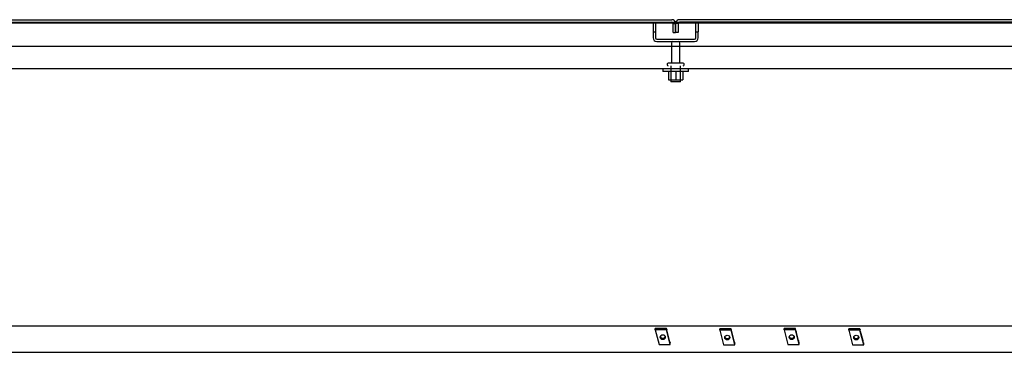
# Model space of a CAD drawing. Header units: inches. Extents: x 2 to 538, y -2 to 358.
# Tile 12 of 20: x 111 to 149, y 309 to 321. Entities that reach past the tile are written whole.
import ezdxf
from ezdxf.lldxf.tags import DXFTag

# ---------------------------------------------------------------- set-up
doc = ezdxf.new("R2010")
doc.units = ezdxf.units.IN
doc.header["$MEASUREMENT"] = 0
for name, color, linetype in [('COM43135', 7, 'Continuous'), ('COM70830-5', 7, 'Continuous'), ('COM71044-2', 7, 'Continuous'), ('COM71045-2', 7, 'Continuous'), ('COM71046-2', 7, 'Continuous'), ('COM71047-2', 7, 'Continuous'), ('Default', 7, 'Continuous'), ('NTS166105', 7, 'Continuous'), ('NTS16697', 7, 'Continuous'), ('STD26089', 7, 'Continuous'), ('WAF25059', 7, 'Continuous')]:
    doc.layers.add(name, color=color, linetype=linetype)
tags = doc.linetypes.add('HIDDEN2', pattern=[0.1875, 0.125, -0.0625]).pattern_tags.tags
tags[6:7] = [DXFTag(74, 4), DXFTag(75, 0), DXFTag(340, '0'), DXFTag(46, 0.0), DXFTag(50, 0.0), DXFTag(44, 0.0), DXFTag(45, 0.0)]
tags[4:5] = [DXFTag(74, 4), DXFTag(75, 0), DXFTag(340, '0'), DXFTag(46, 0.0), DXFTag(50, 0.0), DXFTag(44, 0.0), DXFTag(45, 0.0)]

# ---------------------------------------------------------------- blocks, each defined once
blk = doc.blocks.new('SE')
at = {"layer": 'COM43135', "color": 7, "linetype": 'HIDDEN2'}
for p, q in [((169.783, 320.389), (102.033, 320.389)), ((169.723, 319.514), (102.093, 319.514))]:
    blk.add_line(p, q, dxfattribs=at)
at = {"layer": 'COM70830-5', "color": 7, "linetype": 'HIDDEN2'}
for p, q in [((169.408, 309.557), (102.408, 309.557)), ((102.408, 308.539), (169.408, 308.539))]:
    blk.add_line(p, q, dxfattribs=at)
at = {"layer": 'COM71044-2', "color": 7, "linetype": 'Continuous'}
for p, q in [((98.441, 321.421), (135.765, 321.421)), ((173.376, 321.421), (136.051, 321.421))]:
    blk.add_line(p, q, dxfattribs=at)
at = {"layer": 'COM71044-2', "color": 7, "linetype": 'HIDDEN2'}
for p, q in [((98.441, 321.326), (135.765, 321.326)), ((173.376, 321.326), (136.051, 321.326)), ((135.813, 320.921), (135.813, 321.278)), ((135.813, 321.278), (135.908, 321.278)), ((135.813, 320.921), (135.908, 320.921)), ((135.908, 321.278), (135.908, 320.921)), ((136.003, 321.278), (135.908, 321.278)), ((135.908, 320.921), (135.908, 321.278)), ((136.003, 320.921), (135.908, 320.921)), ((136.003, 321.278), (136.003, 320.921))]:
    blk.add_line(p, q, dxfattribs=at)
at = {"layer": 'COM71044-2', "color": 7, "linetype": 'Continuous'}
for centre, start, end in [((135.765, 321.278), 19.6129, 90), ((136.051, 321.278), 90, 160.3871)]:
    blk.add_arc(centre, 0.143, start, end, dxfattribs=at)
at = {"layer": 'COM71044-2', "color": 7, "linetype": 'HIDDEN2'}
for centre, radius, start, end in [((135.765, 321.278), 0.048, 0, 90), ((135.765, 321.278), 0.143, 0, 19.6129), ((136.051, 321.278), 0.143, 160.3871, 180), ((136.051, 321.278), 0.048, 90, 180)]:
    blk.add_arc(centre, radius, start, end, dxfattribs=at)
at = {"layer": 'COM71045-2', "color": 7, "linetype": 'Continuous'}
for p, q in [((98.441, 321.327), (173.376, 321.327)), ((98.441, 321.294), (173.376, 321.294))]:
    blk.add_line(p, q, dxfattribs=at)
at = {"layer": 'COM71046-2', "color": 7, "linetype": 'HIDDEN2'}
blk.add_line((135.765, 321.326), (136.051, 321.326), dxfattribs=at)
at = {"layer": 'COM71047-2', "color": 7, "linetype": 'HIDDEN2'}
for p, q in [((135.033, 321.326), (135.033, 320.951)), ((135.128, 321.326), (135.128, 320.951)), ((136.688, 320.951), (136.688, 321.326)), ((136.783, 321.326), (136.783, 320.951)), ((135.033, 320.951), (135.033, 320.719)), ((135.033, 320.951), (135.128, 320.951)), ((135.128, 320.951), (135.128, 320.719)), ((136.688, 320.719), (136.688, 320.951)), ((136.688, 320.951), (136.783, 320.951)), ((136.783, 320.719), (136.783, 320.951)), ((135.176, 320.671), (136.64, 320.671)), ((135.176, 320.576), (136.64, 320.576))]:
    blk.add_line(p, q, dxfattribs=at)
for centre, radius, start, end in [((135.176, 320.719), 0.143, 180, 270), ((135.176, 320.719), 0.048, 180, 270), ((136.64, 320.719), 0.143, 270, 0), ((136.64, 320.719), 0.048, 270, 0)]:
    blk.add_arc(centre, radius, start, end, dxfattribs=at)
at = {"layer": 'NTS166105', "color": 7, "linetype": 'HIDDEN2'}
for p, q in [((135.632, 319.418), (135.632, 319.098)), ((135.91, 319.418), (135.91, 319.098)), ((136.182, 319.418), (136.182, 319.098)), ((135.632, 319.098), (135.91, 319.098)), ((135.91, 319.098), (136.182, 319.098))]:
    blk.add_line(p, q, dxfattribs=at)
at = {"layer": 'NTS16697', "color": 7, "linetype": 'HIDDEN2'}
for p, q in [((135.555, 309.462), (135.118, 309.462)), ((135.118, 309.411), (135.118, 309.462)), ((135.555, 309.411), (135.118, 309.411)), ((135.118, 309.411), (135.265, 308.84)), ((135.555, 309.411), (135.555, 309.462)), ((135.562, 309.434), (135.555, 309.462)), ((135.702, 308.84), (135.555, 309.411)), ((135.562, 309.434), (135.562, 309.427)), ((135.582, 309.351), (135.562, 309.427)), ((135.58, 309.358), (135.582, 309.358)), ((135.675, 308.994), (135.582, 309.358)), ((135.582, 309.351), (135.582, 309.358)), ((138.053, 309.447), (137.616, 309.447)), ((137.616, 309.397), (137.616, 309.447)), ((138.053, 309.397), (137.616, 309.397)), ((137.616, 309.397), (137.763, 308.826)), ((138.053, 309.397), (138.053, 309.447)), ((138.061, 309.419), (138.053, 309.447)), ((138.2, 308.826), (138.053, 309.397)), ((138.061, 309.419), (138.061, 309.412)), ((138.08, 309.337), (138.061, 309.412)), ((138.078, 309.344), (138.08, 309.344)), ((138.173, 308.98), (138.08, 309.344)), ((138.08, 309.337), (138.08, 309.344)), ((140.544, 309.462), (140.107, 309.462)), ((140.107, 309.411), (140.107, 309.462)), ((140.107, 309.411), (140.254, 308.84)), ((140.544, 309.411), (140.107, 309.411)), ((140.544, 309.411), (140.544, 309.462)), ((140.552, 309.434), (140.544, 309.462)), ((140.691, 308.84), (140.544, 309.411)), ((140.552, 309.427), (140.552, 309.434)), ((140.571, 309.351), (140.552, 309.427)), ((140.571, 309.358), (140.569, 309.358)), ((140.571, 309.358), (140.571, 309.351)), ((140.664, 308.994), (140.571, 309.358)), ((143.043, 309.447), (142.605, 309.447)), ((142.605, 309.397), (142.605, 309.447)), ((143.043, 309.397), (142.605, 309.397)), ((142.605, 309.397), (142.752, 308.826)), ((143.043, 309.397), (143.043, 309.447)), ((143.05, 309.419), (143.043, 309.447)), ((143.189, 308.826), (143.043, 309.397)), ((143.05, 309.419), (143.05, 309.412)), ((143.069, 309.337), (143.05, 309.412)), ((143.067, 309.344), (143.069, 309.344)), ((143.163, 308.98), (143.069, 309.344)), ((143.069, 309.337), (143.069, 309.344)), ((135.265, 308.84), (135.702, 308.84)), ((135.675, 308.987), (135.675, 308.994)), ((135.695, 308.912), (135.675, 308.987)), ((135.695, 308.919), (135.693, 308.919)), ((135.702, 308.891), (135.695, 308.919)), ((135.695, 308.919), (135.695, 308.912)), ((135.702, 308.84), (135.702, 308.891)), ((137.763, 308.826), (138.2, 308.826)), ((138.173, 308.973), (138.173, 308.98)), ((138.193, 308.898), (138.173, 308.973)), ((138.193, 308.905), (138.191, 308.905)), ((138.2, 308.876), (138.193, 308.905)), ((138.193, 308.905), (138.193, 308.898)), ((138.2, 308.826), (138.2, 308.876)), ((140.254, 308.84), (140.691, 308.84)), ((140.664, 308.994), (140.664, 308.987)), ((140.684, 308.912), (140.664, 308.987)), ((140.682, 308.919), (140.684, 308.919)), ((140.691, 308.891), (140.684, 308.919)), ((140.684, 308.912), (140.684, 308.919)), ((140.691, 308.84), (140.691, 308.891)), ((142.752, 308.826), (143.189, 308.826)), ((143.163, 308.973), (143.163, 308.98)), ((143.182, 308.898), (143.163, 308.973)), ((143.182, 308.905), (143.18, 308.905)), ((143.189, 308.876), (143.182, 308.905)), ((143.182, 308.905), (143.182, 308.898)), ((143.189, 308.826), (143.189, 308.876))]:
    blk.add_line(p, q, dxfattribs=at)
for centre, major_axis in [((135.41, 309.126), (0.0979, 0)), ((137.908, 309.111), (-0.0979, 0)), ((140.399, 309.126), (-0.0979, 0)), ((142.897, 309.111), (-0.0979, 0))]:
    blk.add_ellipse(centre, major_axis=major_axis, ratio=0.939693, dxfattribs=at)
for centre, major_axis, start_param, end_param in [((135.41, 309.176), (0.0979, 0), 3.420156, 6.004622), ((137.908, 309.162), (-0.0979, 0), 0.278564, 2.863029), ((140.399, 309.176), (-0.0979, 0), 0.278564, 2.863029), ((142.897, 309.162), (-0.0979, 0), 0.278564, 2.863029)]:
    blk.add_ellipse(centre, major_axis=major_axis, ratio=0.939693, start_param=start_param, end_param=end_param, dxfattribs=at)
at = {"layer": 'STD26089', "color": 7, "linetype": 'HIDDEN2'}
for p, q in [((135.742, 320.516), (135.742, 319.739)), ((136.074, 319.739), (136.074, 320.516)), ((135.583, 319.709), (135.583, 319.669)), ((136.203, 319.739), (135.613, 319.739)), ((135.721, 319.639), (135.721, 319.014)), ((136.096, 319.014), (136.096, 319.639)), ((136.233, 319.669), (136.233, 319.709)), ((136.096, 319.014), (135.721, 319.014))]:
    blk.add_line(p, q, dxfattribs=at)
for centre, radius, start, end in [((135.802, 320.516), 0.06, 90, 180), ((136.014, 320.516), 0.06, 0, 90), ((135.613, 319.709), 0.03, 90, 180), ((135.613, 319.669), 0.03, 180, 270), ((136.203, 319.709), 0.03, 0, 90), ((136.203, 319.669), 0.03, 270, 0)]:
    blk.add_arc(centre, radius, start, end, dxfattribs=at)
at = {"layer": 'WAF25059', "color": 7, "linetype": 'HIDDEN2'}
for p, q in [((135.408, 319.514), (135.408, 319.418)), ((136.408, 319.418), (135.408, 319.418)), ((136.408, 319.418), (136.408, 319.514))]:
    blk.add_line(p, q, dxfattribs=at)

msp = doc.modelspace()

# ---------------------------------------------------------------- block references
at = {"layer": 'Default'}
msp.add_blockref('SE', (0, 0), dxfattribs=at)

doc.saveas('drawing.dxf')
